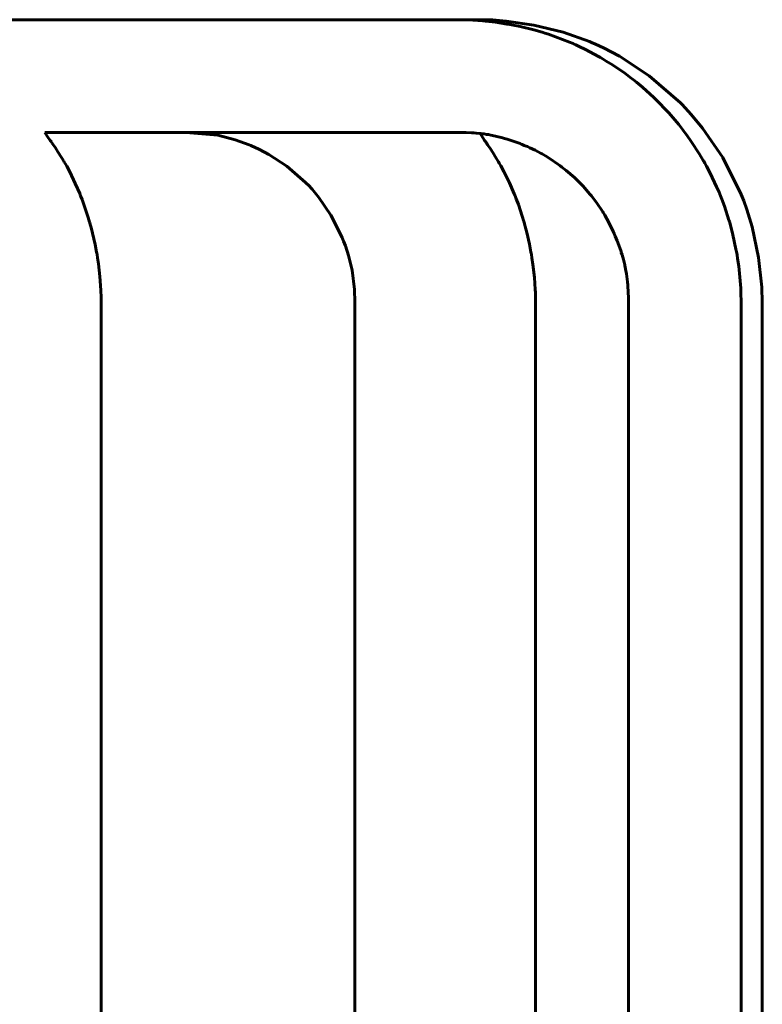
# Model space of a CAD drawing. Header units: millimetres. Extents: x 0 to 420, y 0 to 594.
# Tile 23 of 23: x 291 to 299, y 470 to 481. Entities that reach past the tile are written whole.
import ezdxf

# ---------------------------------------------------------------- set-up
doc = ezdxf.new("R2010")
doc.units = ezdxf.units.MM
doc.linetypes.add('K5LT_BASIC', pattern=[0])
doc.layers.add('Системный слой', color=7, linetype='Continuous')

# ---------------------------------------------------------------- blocks, each defined once
blk = doc.blocks.new('U155')
at = {"layer": 'Системный слой', "color": 150, "linetype": 'K5LT_BASIC', "lineweight": 60, "true_color": 0x0080ff}
for p, q in [((292.917, 479.329), (293.259, 479.299)), ((293.259, 479.299), (293.445, 479.251)), ((293.445, 479.251), (293.593, 479.197)), ((293.593, 479.197), (293.612, 479.189)), ((293.612, 479.189), (293.625, 479.184)), ((293.625, 479.184), (293.651, 479.172)), ((293.651, 479.172), (293.703, 479.148)), ((293.703, 479.148), (293.804, 479.095)), ((293.804, 479.095), (293.995, 478.97)), ((293.995, 478.97), (294.194, 478.797)), ((294.194, 478.797), (294.204, 478.786)), ((294.204, 478.786), (294.224, 478.766)), ((294.224, 478.766), (294.263, 478.724)), ((294.263, 478.724), (294.336, 478.636)), ((294.336, 478.636), (294.464, 478.448)), ((294.464, 478.448), (294.582, 478.211)), ((294.582, 478.211), (294.588, 478.198)), ((294.588, 478.198), (294.598, 478.172)), ((294.598, 478.172), (294.618, 478.12)), ((294.618, 478.12), (294.651, 478.017)), ((294.651, 478.017), (294.688, 477.862)), ((294.688, 477.862), (294.713, 477.656)), ((294.713, 477.656), (294.717, 477.521)), ((294.717, 477.521), (294.717, 477.504)), ((294.717, 477.504), (294.717, 477.47)), ((294.717, 477.47), (294.717, 477.4)), ((294.717, 477.4), (294.717, 477.254)), ((294.717, 477.254), (294.717, 477.078)), ((294.717, 477.078), (294.717, 476.989)), ((294.717, 476.989), (294.717, 476.944)), ((294.717, 476.944), (294.717, 476.921)), ((294.717, 476.921), (294.717, 476.909)), ((294.717, 476.909), (294.717, 476.895)), ((294.717, 476.895), (294.717, 476.874)), ((294.717, 476.874), (294.717, 476.842)), ((294.717, 476.842), (294.717, 476.794)), ((294.717, 476.794), (294.717, 476.722)), ((294.717, 476.722), (294.717, 476.617)), ((294.717, 476.617), (294.717, 476.461)), ((294.717, 476.461), (294.717, 476.312)), ((294.717, 476.312), (294.717, 476.015)), ((294.717, 476.015), (294.717, 475.421)), ((294.717, 475.421), (294.717, 474.233)), ((294.717, 474.233), (294.717, 471.857)), ((294.717, 471.857), (294.717, 467.105))]:
    blk.add_line(p, q, dxfattribs=at)
blk = doc.blocks.new('U200')
at = {"layer": 'Системный слой', "color": 150, "linetype": 'K5LT_BASIC', "lineweight": 60, "true_color": 0x0080ff}
for p, q in [((291.417, 479.329), (291.451, 479.279)), ((291.451, 479.279), (291.468, 479.255)), ((291.468, 479.255), (291.476, 479.242)), ((291.476, 479.242), (291.481, 479.234)), ((291.481, 479.234), (291.487, 479.227)), ((291.487, 479.227), (291.492, 479.219)), ((291.492, 479.219), (291.5, 479.207)), ((291.5, 479.207), (291.512, 479.19)), ((291.512, 479.19), (291.53, 479.163)), ((291.53, 479.163), (291.556, 479.123)), ((291.556, 479.123), (291.595, 479.063)), ((291.595, 479.063), (291.62, 479.021)), ((291.62, 479.021), (291.625, 479.012)), ((291.625, 479.012), (291.633, 478.998)), ((291.633, 478.998), (291.65, 478.968)), ((291.65, 478.968), (291.682, 478.908)), ((291.682, 478.908), (291.741, 478.786)), ((291.741, 478.786), (291.792, 478.67)), ((291.792, 478.67), (291.795, 478.661)), ((291.795, 478.661), (291.802, 478.646)), ((291.802, 478.646), (291.814, 478.615)), ((291.814, 478.615), (291.837, 478.552)), ((291.837, 478.552), (291.879, 478.424)), ((291.879, 478.424), (291.894, 478.374)), ((291.894, 478.374), (291.896, 478.365)), ((291.896, 478.365), (291.901, 478.349)), ((291.901, 478.349), (291.909, 478.318)), ((291.909, 478.318), (291.925, 478.257)), ((291.925, 478.257), (291.952, 478.135)), ((291.952, 478.135), (291.968, 478.053)), ((291.968, 478.053), (291.97, 478.044)), ((291.97, 478.044), (291.973, 478.028)), ((291.973, 478.028), (291.978, 477.995)), ((291.978, 477.995), (291.988, 477.928)), ((291.988, 477.928), (292.004, 477.793)), ((292.004, 477.793), (292.014, 477.65)), ((292.014, 477.65), (292.015, 477.64)), ((292.015, 477.64), (292.015, 477.625)), ((292.015, 477.625), (292.016, 477.594)), ((292.016, 477.594), (292.017, 477.531)), ((292.017, 477.531), (292.017, 477.513)), ((292.017, 477.513), (292.017, 477.503)), ((292.017, 477.503), (292.017, 477.49)), ((292.017, 477.49), (292.017, 477.463)), ((292.017, 477.463), (292.017, 477.41)), ((292.017, 477.41), (292.017, 477.306)), ((292.017, 477.306), (292.017, 477.291)), ((292.017, 477.291), (292.017, 477.281)), ((292.017, 477.281), (292.017, 477.269)), ((292.017, 477.269), (292.017, 477.243)), ((292.017, 477.243), (292.017, 477.193)), ((292.017, 477.193), (292.017, 477.162)), ((292.017, 477.162), (292.017, 477.153)), ((292.017, 477.153), (292.017, 477.142)), ((292.017, 477.142), (292.017, 477.12)), ((292.017, 477.12), (292.017, 477.082)), ((292.017, 477.082), (292.017, 477.073)), ((292.017, 477.073), (292.017, 477.063)), ((292.017, 477.063), (292.017, 477.055)), ((292.017, 477.055), (292.017, 477.046)), ((292.017, 477.046), (292.017, 477.037)), ((292.017, 477.037), (292.017, 477.029)), ((292.017, 477.029), (292.017, 477.02)), ((292.017, 477.02), (292.017, 477.011)), ((292.017, 477.011), (292.017, 476.999)), ((292.017, 476.999), (292.017, 476.975)), ((292.017, 476.975), (292.017, 476.926)), ((292.017, 476.926), (292.017, 476.917)), ((292.017, 476.917), (292.017, 476.908)), ((292.017, 476.908), (292.017, 476.895)), ((292.017, 476.895), (292.017, 476.867)), ((292.017, 476.867), (292.017, 476.839)), ((292.017, 476.839), (292.017, 476.83)), ((292.017, 476.83), (292.017, 476.821)), ((292.017, 476.821), (292.017, 476.811)), ((292.017, 476.811), (292.017, 476.802)), ((292.017, 476.802), (292.017, 476.793)), ((292.017, 476.793), (292.017, 476.784)), ((292.017, 476.784), (292.017, 476.769)), ((292.017, 476.769), (292.017, 476.757)), ((292.017, 476.757), (292.017, 476.747)), ((292.017, 476.747), (292.017, 476.737)), ((292.017, 476.737), (292.017, 476.715)), ((292.017, 476.715), (292.017, 476.675)), ((292.017, 476.675), (292.017, 476.666)), ((292.017, 476.666), (292.017, 476.654)), ((292.017, 476.654), (292.017, 476.629)), ((292.017, 476.629), (292.017, 476.58)), ((292.017, 476.58), (292.017, 476.511)), ((292.017, 476.511), (292.017, 476.502)), ((292.017, 476.502), (292.017, 476.487)), ((292.017, 476.487), (292.017, 476.457)), ((292.017, 476.457), (292.017, 476.398)), ((292.017, 476.398), (292.017, 476.28)), ((292.017, 476.28), (292.017, 476.184)), ((292.017, 476.184), (292.017, 476.123)), ((292.017, 476.123), (292.017, 476.001)), ((292.017, 476.001), (292.017, 475.939)), ((292.017, 475.939), (292.017, 475.929)), ((292.017, 475.929), (292.017, 475.916)), ((292.017, 475.916), (292.017, 475.89)), ((292.017, 475.89), (292.017, 475.837)), ((292.017, 475.837), (292.017, 475.739)), ((292.017, 475.739), (292.017, 475.73)), ((292.017, 475.73), (292.017, 475.714)), ((292.017, 475.714), (292.017, 475.682)), ((292.017, 475.682), (292.017, 475.619)), ((292.017, 475.619), (292.017, 475.504)), ((292.017, 475.504), (292.017, 475.447)), ((292.017, 475.447), (292.017, 475.375)), ((292.017, 475.375), (292.017, 475.221)), ((292.017, 475.221), (292.017, 474.894)), ((292.017, 474.894), (292.017, 474.241)), ((292.017, 474.241), (292.017, 472.935)), ((292.017, 472.935), (292.017, 470.321)), ((292.017, 470.321), (292.017, 465.093))]:
    blk.add_line(p, q, dxfattribs=at)
blk = doc.blocks.new('U213')
at = {"layer": 'Системный слой', "color": 150, "linetype": 'K5LT_BASIC', "lineweight": 60, "true_color": 0x0080ff}
for p, q in [((292.677, 480.529), (293.642, 480.529)), ((296.051, 479.317), (296.083, 479.269)), ((296.083, 479.269), (296.1, 479.244)), ((296.1, 479.244), (296.108, 479.232)), ((296.108, 479.232), (296.113, 479.224)), ((296.113, 479.224), (296.119, 479.217)), ((296.119, 479.217), (296.124, 479.209)), ((296.124, 479.209), (296.132, 479.198)), ((296.132, 479.198), (296.144, 479.18)), ((296.144, 479.18), (296.161, 479.154)), ((296.161, 479.154), (296.187, 479.115)), ((296.187, 479.115), (296.224, 479.056)), ((296.224, 479.056), (296.242, 479.025)), ((296.242, 479.025), (296.247, 479.017)), ((296.247, 479.017), (296.255, 479.002)), ((296.255, 479.002), (296.272, 478.973)), ((296.272, 478.973), (296.304, 478.913)), ((296.304, 478.913), (296.363, 478.792)), ((296.363, 478.792), (296.415, 478.675)), ((296.415, 478.675), (296.418, 478.667)), ((296.418, 478.667), (296.424, 478.652)), ((296.424, 478.652), (296.436, 478.621)), ((296.436, 478.621), (296.459, 478.56)), ((296.459, 478.56), (296.5, 478.436)), ((296.5, 478.436), (296.517, 478.38)), ((296.517, 478.38), (296.519, 478.372)), ((296.519, 478.372), (296.524, 478.356)), ((296.524, 478.356), (296.532, 478.326)), ((296.532, 478.326), (296.548, 478.264)), ((296.548, 478.264), (296.577, 478.138)), ((296.577, 478.138), (296.593, 478.053)), ((296.593, 478.053), (296.595, 478.044)), ((296.595, 478.044), (296.598, 478.027)), ((296.598, 478.027), (296.603, 477.993)), ((296.603, 477.993), (296.614, 477.924)), ((296.614, 477.924), (296.63, 477.785)), ((296.63, 477.785), (296.639, 477.657)), ((296.639, 477.657), (296.639, 477.648)), ((296.639, 477.648), (296.64, 477.633)), ((296.64, 477.633), (296.641, 477.603)), ((296.641, 477.603), (296.642, 477.543)), ((296.642, 477.543), (296.642, 477.512)), ((296.642, 477.512), (296.642, 477.503)), ((296.642, 477.503), (296.642, 477.49)), ((296.642, 477.49), (296.642, 477.464)), ((296.642, 477.464), (296.642, 477.412)), ((296.642, 477.412), (296.642, 477.311)), ((296.642, 477.311), (296.642, 477.284)), ((296.642, 477.284), (296.642, 477.275)), ((296.642, 477.275), (296.642, 477.262)), ((296.642, 477.262), (296.642, 477.235)), ((296.642, 477.235), (296.642, 477.182)), ((296.642, 477.182), (296.642, 477.156)), ((296.642, 477.156), (296.642, 477.143)), ((296.642, 477.143), (296.642, 477.135)), ((296.642, 477.135), (296.642, 477.121)), ((296.642, 477.121), (296.642, 477.111)), ((296.642, 477.111), (296.642, 477.096)), ((296.642, 477.096), (296.642, 477.074)), ((296.642, 477.074), (296.642, 477.042)), ((296.642, 477.042), (296.642, 477.033)), ((296.642, 477.033), (296.642, 477.019)), ((296.642, 477.019), (296.642, 476.99)), ((296.642, 476.99), (296.642, 476.931)), ((296.642, 476.931), (296.642, 476.831)), ((296.642, 476.831), (296.642, 476.729)), ((296.642, 476.729), (296.642, 476.72)), ((296.642, 476.72), (296.642, 476.706)), ((296.642, 476.706), (296.642, 476.679)), ((296.642, 476.679), (296.642, 476.631)), ((296.642, 476.631), (296.642, 476.622)), ((296.642, 476.622), (296.642, 476.611)), ((296.642, 476.611), (296.642, 476.602)), ((296.642, 476.602), (296.642, 476.592)), ((296.642, 476.592), (296.642, 476.582)), ((296.642, 476.582), (296.642, 476.573)), ((296.642, 476.573), (296.642, 476.562)), ((296.642, 476.562), (296.642, 476.551)), ((296.642, 476.551), (296.642, 476.541)), ((296.642, 476.541), (296.642, 476.53)), ((296.642, 476.53), (296.642, 476.509)), ((296.642, 476.509), (296.642, 476.49)), ((296.642, 476.49), (296.642, 476.48)), ((296.642, 476.48), (296.642, 476.468)), ((296.642, 476.468), (296.642, 476.445)), ((296.642, 476.445), (296.642, 476.398)), ((296.642, 476.398), (296.642, 476.368)), ((296.642, 476.368), (296.642, 476.358)), ((296.642, 476.358), (296.642, 476.344)), ((296.642, 476.344), (296.642, 476.317)), ((296.642, 476.317), (296.642, 476.262)), ((296.642, 476.262), (296.642, 476.214)), ((296.642, 476.214), (296.642, 476.154)), ((296.642, 476.154), (296.642, 476.059)), ((296.642, 476.059), (296.642, 476)), ((296.642, 476), (296.642, 475.911)), ((296.642, 475.911), (296.642, 475.795)), ((296.642, 475.795), (296.642, 475.785)), ((296.642, 475.785), (296.642, 475.771)), ((296.642, 475.771), (296.642, 475.742)), ((296.642, 475.742), (296.642, 475.685)), ((296.642, 475.685), (296.642, 475.676)), ((296.642, 475.676), (296.642, 475.666)), ((296.642, 475.666), (296.642, 475.654)), ((296.642, 475.654), (296.642, 475.645)), ((296.642, 475.645), (296.642, 475.634)), ((296.642, 475.634), (296.642, 475.625)), ((296.642, 475.625), (296.642, 475.615)), ((296.642, 475.615), (296.642, 475.604)), ((296.642, 475.604), (296.642, 475.587)), ((296.642, 475.587), (296.642, 475.578)), ((296.642, 475.578), (296.642, 475.568)), ((296.642, 475.568), (296.642, 475.556)), ((296.642, 475.556), (296.642, 475.532)), ((296.642, 475.532), (296.642, 475.483)), ((296.642, 475.483), (296.642, 475.386)), ((296.642, 475.386), (296.642, 475.192)), ((296.642, 475.192), (296.642, 474.804)), ((296.642, 474.804), (296.642, 474.03)), ((296.642, 474.03), (296.642, 472.486)), ((296.642, 472.486), (296.642, 469.392))]:
    blk.add_line(p, q, dxfattribs=at)
blk = doc.blocks.new('U224')
at = {"layer": 'Системный слой', "color": 150, "linetype": 'K5LT_BASIC', "lineweight": 60, "true_color": 0x0080ff}
for p, q in [((295.519, 480.529), (295.582, 480.529)), ((295.582, 480.529), (295.679, 480.529)), ((295.679, 480.529), (295.828, 480.529)), ((295.828, 480.529), (296.067, 480.529)), ((296.067, 480.529), (296.083, 480.529)), ((296.083, 480.529), (296.117, 480.528)), ((296.117, 480.528), (296.186, 480.526)), ((296.186, 480.526), (296.328, 480.515)), ((296.328, 480.515), (296.622, 480.472)), ((296.622, 480.472), (296.936, 480.395)), ((296.936, 480.395), (297.215, 480.296)), ((297.215, 480.296), (297.237, 480.287)), ((297.237, 480.287), (297.28, 480.268)), ((297.28, 480.268), (297.366, 480.228)), ((297.366, 480.228), (297.534, 480.139)), ((297.534, 480.139), (297.851, 479.932)), ((297.851, 479.932), (298.186, 479.642)), ((298.186, 479.642), (298.202, 479.625)), ((298.202, 479.625), (298.235, 479.591)), ((298.235, 479.591), (298.299, 479.521)), ((298.299, 479.521), (298.42, 479.375)), ((298.42, 479.375), (298.634, 479.062)), ((298.634, 479.062), (298.832, 478.666)), ((298.832, 478.666), (298.841, 478.644)), ((298.841, 478.644), (298.858, 478.599)), ((298.858, 478.599), (298.891, 478.508)), ((298.891, 478.508), (298.947, 478.322)), ((298.947, 478.322), (299.016, 477.997)), ((299.016, 477.997), (299.051, 477.68)), ((299.051, 477.68), (299.056, 477.518)), ((299.056, 477.518), (299.056, 477.497)), ((299.056, 477.497), (299.056, 477.456)), ((299.056, 477.456), (299.056, 477.375)), ((299.056, 477.375), (299.056, 477.22)), ((299.056, 477.22), (299.056, 477.049)), ((299.056, 477.049), (299.056, 476.966)), ((299.056, 476.966), (299.056, 476.924)), ((299.056, 476.924), (299.056, 476.904)), ((299.056, 476.904), (299.056, 476.891)), ((299.056, 476.891), (299.056, 476.877)), ((299.056, 476.877), (299.056, 476.857)), ((299.056, 476.857), (299.056, 476.825)), ((299.056, 476.825), (299.056, 476.778)), ((299.056, 476.778), (299.056, 476.707)), ((299.056, 476.707), (299.056, 476.598)), ((299.056, 476.598), (299.056, 476.586)), ((299.056, 476.586), (299.056, 476.562)), ((299.056, 476.562), (299.056, 476.515)), ((299.056, 476.515), (299.056, 476.42)), ((299.056, 476.42), (299.056, 476.231)), ((299.056, 476.231), (299.056, 475.854)), ((299.056, 475.854), (299.056, 475.098)), ((299.056, 475.098), (299.056, 473.587)), ((299.056, 473.587), (299.056, 470.564)), ((299.056, 470.564), (299.056, 464.518))]:
    blk.add_line(p, q, dxfattribs=at)
blk = doc.blocks.new('U238')
at = {"layer": 'Системный слой', "color": 150, "linetype": 'K5LT_BASIC', "lineweight": 60, "true_color": 0x0080ff}
for p, q in [((284.195, 480.529), (294.726, 480.529)), ((294.726, 480.529), (294.76, 480.529)), ((294.76, 480.529), (294.777, 480.529)), ((294.777, 480.529), (294.797, 480.529)), ((294.797, 480.529), (294.815, 480.529)), ((294.815, 480.529), (294.832, 480.529)), ((294.832, 480.529), (294.856, 480.529)), ((294.856, 480.529), (294.893, 480.529)), ((294.893, 480.529), (294.948, 480.529)), ((294.948, 480.529), (294.972, 480.529)), ((294.972, 480.529), (294.984, 480.529)), ((294.984, 480.529), (295, 480.529)), ((295, 480.529), (295.032, 480.529)), ((295.032, 480.529), (295.061, 480.529)), ((295.061, 480.529), (295.073, 480.529)), ((295.073, 480.529), (295.086, 480.529)), ((295.086, 480.529), (295.098, 480.529)), ((295.098, 480.529), (295.11, 480.529)), ((295.11, 480.529), (295.122, 480.529)), ((295.122, 480.529), (295.139, 480.529)), ((295.139, 480.529), (295.151, 480.529)), ((295.151, 480.529), (295.163, 480.529)), ((295.163, 480.529), (295.177, 480.529)), ((295.177, 480.529), (295.204, 480.529)), ((295.204, 480.529), (295.238, 480.529)), ((295.238, 480.529), (295.25, 480.529)), ((295.25, 480.529), (295.265, 480.529)), ((295.265, 480.529), (295.294, 480.529)), ((295.294, 480.529), (295.324, 480.529)), ((295.324, 480.529), (295.34, 480.529)), ((295.34, 480.529), (295.358, 480.529)), ((295.358, 480.529), (295.384, 480.529)), ((295.384, 480.529), (295.403, 480.529)), ((295.403, 480.529), (295.415, 480.529)), ((295.415, 480.529), (295.426, 480.529)), ((295.426, 480.529), (295.438, 480.529)), ((295.438, 480.529), (295.45, 480.529)), ((295.45, 480.529), (295.462, 480.529)), ((295.462, 480.529), (295.478, 480.529)), ((295.478, 480.529), (295.502, 480.529)), ((295.502, 480.529), (295.521, 480.529)), ((295.521, 480.529), (295.533, 480.529)), ((295.533, 480.529), (295.548, 480.529)), ((295.548, 480.529), (295.56, 480.529)), ((295.56, 480.529), (295.572, 480.529)), ((295.572, 480.529), (295.584, 480.529)), ((295.584, 480.529), (295.6, 480.529)), ((295.6, 480.529), (295.624, 480.529)), ((295.624, 480.529), (295.661, 480.529)), ((295.661, 480.529), (295.715, 480.529)), ((295.715, 480.529), (295.76, 480.529)), ((295.76, 480.529), (295.773, 480.529)), ((295.773, 480.529), (295.789, 480.529)), ((295.789, 480.529), (295.822, 480.529)), ((295.822, 480.529), (295.845, 480.529)), ((295.845, 480.529), (295.858, 480.529)), ((295.858, 480.529), (295.874, 480.529)), ((295.874, 480.529), (295.907, 480.528)), ((295.907, 480.528), (295.973, 480.525)), ((295.973, 480.525), (296.078, 480.517)), ((296.078, 480.517), (296.091, 480.516)), ((296.091, 480.516), (296.109, 480.514)), ((296.109, 480.514), (296.144, 480.511)), ((296.144, 480.511), (296.215, 480.502)), ((296.215, 480.502), (296.336, 480.483)), ((296.336, 480.483), (296.348, 480.481)), ((296.348, 480.481), (296.367, 480.478)), ((296.367, 480.478), (296.404, 480.471)), ((296.404, 480.471), (296.478, 480.455)), ((296.478, 480.455), (296.623, 480.42)), ((296.623, 480.42), (296.711, 480.395)), ((296.711, 480.395), (296.722, 480.392)), ((296.722, 480.392), (296.741, 480.386)), ((296.741, 480.386), (296.779, 480.374)), ((296.779, 480.374), (296.854, 480.348)), ((296.854, 480.348), (297.003, 480.291)), ((297.003, 480.291), (297.042, 480.274)), ((297.042, 480.274), (297.053, 480.269)), ((297.053, 480.269), (297.071, 480.261)), ((297.071, 480.261), (297.106, 480.245)), ((297.106, 480.245), (297.175, 480.211)), ((297.175, 480.211), (297.311, 480.138)), ((297.311, 480.138), (297.334, 480.125)), ((297.334, 480.125), (297.344, 480.119)), ((297.344, 480.119), (297.361, 480.109)), ((297.361, 480.109), (297.395, 480.089)), ((297.395, 480.089), (297.462, 480.047)), ((297.462, 480.047), (297.592, 479.958)), ((297.592, 479.958), (297.659, 479.907)), ((297.659, 479.907), (297.669, 479.9)), ((297.669, 479.9), (297.685, 479.887)), ((297.685, 479.887), (297.717, 479.862)), ((297.717, 479.862), (297.78, 479.81)), ((297.78, 479.81), (297.901, 479.7)), ((297.901, 479.7), (297.954, 479.648)), ((297.954, 479.648), (297.963, 479.639)), ((297.963, 479.639), (297.977, 479.625)), ((297.977, 479.625), (298.005, 479.595)), ((298.005, 479.595), (298.061, 479.536)), ((298.061, 479.536), (298.166, 479.412)), ((298.166, 479.412), (298.209, 479.357)), ((298.209, 479.357), (298.217, 479.347)), ((298.217, 479.347), (298.229, 479.331)), ((298.229, 479.331), (298.253, 479.298)), ((298.253, 479.298), (298.3, 479.232)), ((298.3, 479.232), (298.389, 479.096)), ((298.389, 479.096), (298.427, 479.031)), ((298.427, 479.031), (298.433, 479.021)), ((298.433, 479.021), (298.443, 479.003)), ((298.443, 479.003), (298.463, 478.968)), ((298.463, 478.968), (298.501, 478.896)), ((298.501, 478.896), (298.57, 478.751)), ((298.57, 478.751), (298.6, 478.684)), ((298.6, 478.684), (298.604, 478.672)), ((298.604, 478.672), (298.611, 478.655)), ((298.611, 478.655), (298.626, 478.619)), ((298.626, 478.619), (298.653, 478.545)), ((298.653, 478.545), (298.701, 478.395)), ((298.701, 478.395), (298.705, 478.381)), ((298.705, 478.381), (298.709, 478.369)), ((298.709, 478.369), (298.714, 478.35)), ((298.714, 478.35), (298.724, 478.312)), ((298.724, 478.312), (298.743, 478.237)), ((298.743, 478.237), (298.775, 478.087)), ((298.775, 478.087), (298.781, 478.056)), ((298.781, 478.056), (298.783, 478.044)), ((298.783, 478.044), (298.787, 478.024)), ((298.787, 478.024), (298.793, 477.985)), ((298.793, 477.985), (298.805, 477.906)), ((298.805, 477.906), (298.821, 477.75)), ((298.821, 477.75), (298.827, 477.671)), ((298.827, 477.671), (298.827, 477.659)), ((298.827, 477.659), (298.828, 477.641)), ((298.828, 477.641), (298.829, 477.606)), ((298.829, 477.606), (298.831, 477.536)), ((298.831, 477.536), (298.831, 477.514)), ((298.831, 477.514), (298.831, 477.502)), ((298.831, 477.502), (298.831, 477.486)), ((298.831, 477.486), (298.831, 477.454)), ((298.831, 477.454), (298.831, 477.392)), ((298.831, 477.392), (298.831, 477.321)), ((298.831, 477.321), (298.831, 477.288)), ((298.831, 477.288), (298.831, 477.277)), ((298.831, 477.277), (298.831, 477.262)), ((298.831, 477.262), (298.831, 477.24)), ((298.831, 477.24), (298.831, 477.229)), ((298.831, 477.229), (298.831, 477.205)), ((298.831, 477.205), (298.831, 477.194)), ((298.831, 477.194), (298.831, 477.179)), ((298.831, 477.179), (298.831, 477.158)), ((298.831, 477.158), (298.831, 477.146)), ((298.831, 477.146), (298.831, 477.132)), ((298.831, 477.132), (298.831, 477.104)), ((298.831, 477.104), (298.831, 477.073)), ((298.831, 477.073), (298.831, 477.061)), ((298.831, 477.061), (298.831, 477.049)), ((298.831, 477.049), (298.831, 477.038)), ((298.831, 477.038), (298.831, 477.026)), ((298.831, 477.026), (298.831, 477.014)), ((298.831, 477.014), (298.831, 476.998)), ((298.831, 476.998), (298.831, 476.967)), ((298.831, 476.967), (298.831, 476.927)), ((298.831, 476.927), (298.831, 476.915)), ((298.831, 476.915), (298.831, 476.9)), ((298.831, 476.9), (298.831, 476.872)), ((298.831, 476.872), (298.831, 476.839)), ((298.831, 476.839), (298.831, 476.827)), ((298.831, 476.827), (298.831, 476.814)), ((298.831, 476.814), (298.831, 476.801)), ((298.831, 476.801), (298.831, 476.789)), ((298.831, 476.789), (298.831, 476.776)), ((298.831, 476.776), (298.831, 476.757)), ((298.831, 476.757), (298.831, 476.745)), ((298.831, 476.745), (298.831, 476.732)), ((298.831, 476.732), (298.831, 476.714)), ((298.831, 476.714), (298.831, 476.677)), ((298.831, 476.677), (298.831, 476.66)), ((298.831, 476.66), (298.831, 476.647)), ((298.831, 476.647), (298.831, 476.632)), ((298.831, 476.632), (298.831, 476.603)), ((298.831, 476.603), (298.831, 476.59)), ((298.831, 476.59), (298.831, 476.577)), ((298.831, 476.577), (298.831, 476.558)), ((298.831, 476.558), (298.831, 476.521)), ((298.831, 476.521), (298.831, 476.478)), ((298.831, 476.478), (298.831, 476.415)), ((298.831, 476.415), (298.831, 476.354)), ((298.831, 476.354), (298.831, 476.31)), ((298.831, 476.31), (298.831, 476.244)), ((298.831, 476.244), (298.831, 476.231)), ((298.831, 476.231), (298.831, 476.218)), ((298.831, 476.218), (298.831, 476.2)), ((298.831, 476.2), (298.831, 476.163)), ((298.831, 476.163), (298.831, 476.139)), ((298.831, 476.139), (298.831, 476.126)), ((298.831, 476.126), (298.831, 476.114)), ((298.831, 476.114), (298.831, 476.101)), ((298.831, 476.101), (298.831, 476.088)), ((298.831, 476.088), (298.831, 476.076)), ((298.831, 476.076), (298.831, 476.059)), ((298.831, 476.059), (298.831, 476.044)), ((298.831, 476.044), (298.831, 476.031)), ((298.831, 476.031), (298.831, 476.017)), ((298.831, 476.017), (298.831, 475.989)), ((298.831, 475.989), (298.831, 475.949)), ((298.831, 475.949), (298.831, 475.937)), ((298.831, 475.937), (298.831, 475.922)), ((298.831, 475.922), (298.831, 475.891)), ((298.831, 475.891), (298.831, 475.849)), ((298.831, 475.849), (298.831, 475.828)), ((298.831, 475.828), (298.831, 475.815)), ((298.831, 475.815), (298.831, 475.782)), ((298.831, 475.782), (298.831, 475.765)), ((298.831, 475.765), (298.831, 475.69)), ((298.831, 475.69), (298.831, 475.612)), ((298.831, 475.612), (298.831, 475.458)), ((298.831, 475.458), (298.831, 475.149)), ((298.831, 475.149), (298.831, 474.532)), ((298.831, 474.532), (298.831, 473.299)), ((298.831, 473.299), (298.831, 470.831)), ((298.831, 470.831), (298.831, 465.895))]:
    blk.add_line(p, q, dxfattribs=at)
blk = doc.blocks.new('U241')
at = {"layer": 'Системный слой', "color": 150, "linetype": 'K5LT_BASIC', "lineweight": 60, "true_color": 0x0080ff}
for p, q in [((291.417, 479.329), (294.313, 479.329)), ((294.313, 479.329), (294.323, 479.329)), ((294.323, 479.329), (294.332, 479.329)), ((294.332, 479.329), (294.344, 479.329)), ((294.344, 479.329), (294.354, 479.329)), ((294.354, 479.329), (294.363, 479.329)), ((294.363, 479.329), (294.379, 479.329)), ((294.379, 479.329), (294.403, 479.329)), ((294.403, 479.329), (294.413, 479.329)), ((294.413, 479.329), (294.425, 479.329)), ((294.425, 479.329), (294.449, 479.329)), ((294.449, 479.329), (294.496, 479.329)), ((294.496, 479.329), (294.512, 479.329)), ((294.512, 479.329), (294.522, 479.329)), ((294.522, 479.329), (294.535, 479.329)), ((294.535, 479.329), (294.562, 479.329)), ((294.562, 479.329), (294.616, 479.329)), ((294.616, 479.329), (294.687, 479.329)), ((294.687, 479.329), (294.805, 479.329)), ((294.805, 479.329), (294.875, 479.329)), ((294.875, 479.329), (294.971, 479.329)), ((294.971, 479.329), (294.981, 479.329)), ((294.981, 479.329), (294.995, 479.329)), ((294.995, 479.329), (295.022, 479.329)), ((295.022, 479.329), (295.062, 479.329)), ((295.062, 479.329), (295.072, 479.329)), ((295.072, 479.329), (295.082, 479.329)), ((295.082, 479.329), (295.092, 479.329)), ((295.092, 479.329), (295.102, 479.329)), ((295.102, 479.329), (295.112, 479.329)), ((295.112, 479.329), (295.122, 479.329)), ((295.122, 479.329), (295.138, 479.329)), ((295.138, 479.329), (295.152, 479.329)), ((295.152, 479.329), (295.162, 479.329)), ((295.162, 479.329), (295.173, 479.329)), ((295.173, 479.329), (295.197, 479.329)), ((295.197, 479.329), (295.242, 479.329)), ((295.242, 479.329), (295.253, 479.329)), ((295.253, 479.329), (295.265, 479.329)), ((295.265, 479.329), (295.276, 479.329)), ((295.276, 479.329), (295.286, 479.329)), ((295.286, 479.329), (295.296, 479.329)), ((295.296, 479.329), (295.307, 479.329)), ((295.307, 479.329), (295.318, 479.329)), ((295.318, 479.329), (295.328, 479.329)), ((295.328, 479.329), (295.338, 479.329)), ((295.338, 479.329), (295.349, 479.329)), ((295.349, 479.329), (295.359, 479.329)), ((295.359, 479.329), (295.374, 479.329)), ((295.374, 479.329), (295.396, 479.329)), ((295.396, 479.329), (295.425, 479.329)), ((295.425, 479.329), (295.435, 479.329)), ((295.435, 479.329), (295.448, 479.329)), ((295.448, 479.329), (295.473, 479.329)), ((295.473, 479.329), (295.522, 479.329)), ((295.522, 479.329), (295.549, 479.329)), ((295.549, 479.329), (295.558, 479.329)), ((295.558, 479.329), (295.572, 479.329)), ((295.572, 479.329), (295.599, 479.329)), ((295.599, 479.329), (295.653, 479.329)), ((295.653, 479.329), (295.73, 479.329)), ((295.73, 479.329), (295.768, 479.329)), ((295.768, 479.329), (295.78, 479.329)), ((295.78, 479.329), (295.791, 479.329)), ((295.791, 479.329), (295.802, 479.329)), ((295.802, 479.329), (295.816, 479.329)), ((295.816, 479.329), (295.835, 479.329)), ((295.835, 479.329), (295.863, 479.329)), ((295.863, 479.329), (295.904, 479.328)), ((295.904, 479.328), (295.96, 479.325)), ((295.96, 479.325), (295.97, 479.325)), ((295.97, 479.325), (295.983, 479.324)), ((295.983, 479.324), (296.008, 479.322)), ((296.008, 479.322), (296.051, 479.317)), ((296.051, 479.317), (296.061, 479.316)), ((296.061, 479.316), (296.073, 479.315)), ((296.073, 479.315), (296.096, 479.312)), ((296.096, 479.312), (296.119, 479.308)), ((296.119, 479.308), (296.129, 479.307)), ((296.129, 479.307), (296.142, 479.305)), ((296.142, 479.305), (296.166, 479.3)), ((296.166, 479.3), (296.215, 479.29)), ((296.215, 479.29), (296.29, 479.272)), ((296.29, 479.272), (296.3, 479.269)), ((296.3, 479.269), (296.313, 479.265)), ((296.313, 479.265), (296.339, 479.257)), ((296.339, 479.257), (296.392, 479.24)), ((296.392, 479.24), (296.478, 479.209)), ((296.478, 479.209), (296.487, 479.205)), ((296.487, 479.205), (296.499, 479.2)), ((296.499, 479.2), (296.522, 479.191)), ((296.522, 479.191), (296.532, 479.187)), ((296.532, 479.187), (296.541, 479.183)), ((296.541, 479.183), (296.555, 479.177)), ((296.555, 479.177), (296.582, 479.164)), ((296.582, 479.164), (296.637, 479.138)), ((296.637, 479.138), (296.703, 479.104)), ((296.703, 479.104), (296.711, 479.099)), ((296.711, 479.099), (296.724, 479.092)), ((296.724, 479.092), (296.748, 479.078)), ((296.748, 479.078), (296.796, 479.048)), ((296.796, 479.048), (296.88, 478.991)), ((296.88, 478.991), (296.888, 478.985)), ((296.888, 478.985), (296.9, 478.977)), ((296.9, 478.977), (296.923, 478.959)), ((296.923, 478.959), (296.969, 478.924)), ((296.969, 478.924), (297.056, 478.848)), ((297.056, 478.848), (297.063, 478.841)), ((297.063, 478.841), (297.07, 478.834)), ((297.07, 478.834), (297.082, 478.823)), ((297.082, 478.823), (297.104, 478.801)), ((297.104, 478.801), (297.149, 478.755)), ((297.149, 478.755), (297.221, 478.672)), ((297.221, 478.672), (297.228, 478.664)), ((297.228, 478.664), (297.237, 478.652)), ((297.237, 478.652), (297.255, 478.629)), ((297.255, 478.629), (297.291, 478.582)), ((297.291, 478.582), (297.357, 478.483)), ((297.357, 478.483), (297.362, 478.475)), ((297.362, 478.475), (297.368, 478.465)), ((297.368, 478.465), (297.38, 478.446)), ((297.38, 478.446), (297.402, 478.407)), ((297.402, 478.407), (297.444, 478.328)), ((297.444, 478.328), (297.469, 478.274)), ((297.469, 478.274), (297.473, 478.265)), ((297.473, 478.265), (297.479, 478.252)), ((297.479, 478.252), (297.491, 478.225)), ((297.491, 478.225), (297.512, 478.173)), ((297.512, 478.173), (297.549, 478.07)), ((297.549, 478.07), (297.552, 478.062)), ((297.552, 478.062), (297.555, 478.049)), ((297.555, 478.049), (297.563, 478.025)), ((297.563, 478.025), (297.577, 477.977)), ((297.577, 477.977), (297.591, 477.917)), ((297.591, 477.917), (297.593, 477.909)), ((297.593, 477.909), (297.596, 477.897)), ((297.596, 477.897), (297.6, 477.872)), ((297.6, 477.872), (297.609, 477.823)), ((297.609, 477.823), (297.621, 477.736)), ((297.621, 477.736), (297.621, 477.727)), ((297.621, 477.727), (297.623, 477.714)), ((297.623, 477.714), (297.625, 477.688)), ((297.625, 477.688), (297.628, 477.634)), ((297.628, 477.634), (297.63, 477.561)), ((297.63, 477.561), (297.631, 477.551)), ((297.631, 477.551), (297.631, 477.537)), ((297.631, 477.537), (297.631, 477.509)), ((297.631, 477.509), (297.631, 477.451)), ((297.631, 477.451), (297.631, 477.408)), ((297.631, 477.408), (297.631, 477.396)), ((297.631, 477.396), (297.631, 477.382)), ((297.631, 477.382), (297.631, 477.352)), ((297.631, 477.352), (297.631, 477.291)), ((297.631, 477.291), (297.631, 477.266)), ((297.631, 477.266), (297.631, 477.254)), ((297.631, 477.254), (297.631, 477.237)), ((297.631, 477.237), (297.631, 477.203)), ((297.631, 477.203), (297.631, 477.147)), ((297.631, 477.147), (297.631, 477.119)), ((297.631, 477.119), (297.631, 477.105)), ((297.631, 477.105), (297.631, 477.092)), ((297.631, 477.092), (297.631, 477.08)), ((297.631, 477.08), (297.631, 477.067)), ((297.631, 477.067), (297.631, 477.049)), ((297.631, 477.049), (297.631, 477.022)), ((297.631, 477.022), (297.631, 476.981)), ((297.631, 476.981), (297.631, 476.957)), ((297.631, 476.957), (297.631, 476.944)), ((297.631, 476.944), (297.631, 476.932)), ((297.631, 476.932), (297.631, 476.92)), ((297.631, 476.92), (297.631, 476.903)), ((297.631, 476.903), (297.631, 476.871)), ((297.631, 476.871), (297.631, 476.843)), ((297.631, 476.843), (297.631, 476.832)), ((297.631, 476.832), (297.631, 476.82)), ((297.631, 476.82), (297.631, 476.808)), ((297.631, 476.808), (297.631, 476.796)), ((297.631, 476.796), (297.631, 476.784)), ((297.631, 476.784), (297.631, 476.77)), ((297.631, 476.77), (297.631, 476.757)), ((297.631, 476.757), (297.631, 476.746)), ((297.631, 476.746), (297.631, 476.732)), ((297.631, 476.732), (297.631, 476.706)), ((297.631, 476.706), (297.631, 476.676)), ((297.631, 476.676), (297.631, 476.665)), ((297.631, 476.665), (297.631, 476.65)), ((297.631, 476.65), (297.631, 476.621)), ((297.631, 476.621), (297.631, 476.564)), ((297.631, 476.564), (297.631, 476.515)), ((297.631, 476.515), (297.631, 476.503)), ((297.631, 476.503), (297.631, 476.487)), ((297.631, 476.487), (297.631, 476.453)), ((297.631, 476.453), (297.631, 476.387)), ((297.631, 476.387), (297.631, 476.254)), ((297.631, 476.254), (297.631, 476.2)), ((297.631, 476.2), (297.631, 476.188)), ((297.631, 476.188), (297.631, 476.173)), ((297.631, 476.173), (297.631, 476.141)), ((297.631, 476.141), (297.631, 476.114)), ((297.631, 476.114), (297.631, 476.103)), ((297.631, 476.103), (297.631, 476.09)), ((297.631, 476.09), (297.631, 476.079)), ((297.631, 476.079), (297.631, 476.067)), ((297.631, 476.067), (297.631, 476.044)), ((297.631, 476.044), (297.631, 476.033)), ((297.631, 476.033), (297.631, 476.022)), ((297.631, 476.022), (297.631, 476.003)), ((297.631, 476.003), (297.631, 475.965)), ((297.631, 475.965), (297.631, 475.939)), ((297.631, 475.939), (297.631, 475.927)), ((297.631, 475.927), (297.631, 475.913)), ((297.631, 475.913), (297.631, 475.884)), ((297.631, 475.884), (297.631, 475.826)), ((297.631, 475.826), (297.631, 475.739)), ((297.631, 475.739), (297.631, 475.728)), ((297.631, 475.728), (297.631, 475.711)), ((297.631, 475.711), (297.631, 475.676)), ((297.631, 475.676), (297.631, 475.607)), ((297.631, 475.607), (297.631, 475.469)), ((297.631, 475.469), (297.631, 475.347)), ((297.631, 475.347), (297.631, 475.336)), ((297.631, 475.336), (297.631, 475.316)), ((297.631, 475.316), (297.631, 475.276)), ((297.631, 475.276), (297.631, 475.198)), ((297.631, 475.198), (297.631, 475.041)), ((297.631, 475.041), (297.631, 474.887)), ((297.631, 474.887), (297.631, 474.876)), ((297.631, 474.876), (297.631, 474.859)), ((297.631, 474.859), (297.631, 474.826)), ((297.631, 474.826), (297.631, 474.758)), ((297.631, 474.758), (297.631, 474.747)), ((297.631, 474.747), (297.631, 474.737)), ((297.631, 474.737), (297.631, 474.724)), ((297.631, 474.724), (297.631, 474.712)), ((297.631, 474.712), (297.631, 474.702)), ((297.631, 474.702), (297.631, 474.69)), ((297.631, 474.69), (297.631, 474.677)), ((297.631, 474.677), (297.631, 474.666)), ((297.631, 474.666), (297.631, 474.654)), ((297.631, 474.654), (297.631, 474.631)), ((297.631, 474.631), (297.631, 474.606)), ((297.631, 474.606), (297.631, 474.596)), ((297.631, 474.596), (297.631, 474.583)), ((297.631, 474.583), (297.631, 474.557)), ((297.631, 474.557), (297.631, 474.505)), ((297.631, 474.505), (297.631, 474.465)), ((297.631, 474.465), (297.631, 474.455)), ((297.631, 474.455), (297.631, 474.44)), ((297.631, 474.44), (297.631, 474.41)), ((297.631, 474.41), (297.631, 474.351)), ((297.631, 474.351), (297.631, 474.232)), ((297.631, 474.232), (297.631, 474.185)), ((297.631, 474.185), (297.631, 474.175)), ((297.631, 474.175), (297.631, 474.156)), ((297.631, 474.156), (297.631, 474.118)), ((297.631, 474.118), (297.631, 474.043)), ((297.631, 474.043), (297.631, 473.893)), ((297.631, 473.893), (297.631, 473.63)), ((297.631, 473.63), (297.631, 473.613)), ((297.631, 473.613), (297.631, 473.58)), ((297.631, 473.58), (297.631, 473.512)), ((297.631, 473.512), (297.631, 473.378)), ((297.631, 473.378), (297.631, 473.112)), ((297.631, 473.112), (297.631, 472.588)), ((297.631, 472.588), (297.631, 472.557)), ((297.631, 472.557), (297.631, 472.543)), ((297.631, 472.543), (297.631, 472.516)), ((297.631, 472.516), (297.631, 472.461)), ((297.631, 472.461), (297.631, 472.351)), ((297.631, 472.351), (297.631, 472.286)), ((297.631, 472.286), (297.631, 472.277)), ((297.631, 472.277), (297.631, 472.261)), ((297.631, 472.261), (297.631, 472.229)), ((297.631, 472.229), (297.631, 472.166)), ((297.631, 472.166), (297.631, 472.039)), ((297.631, 472.039), (297.631, 471.963)), ((297.631, 471.963), (297.631, 471.954)), ((297.631, 471.954), (297.631, 471.94)), ((297.631, 471.94), (297.631, 471.912)), ((297.631, 471.912), (297.631, 471.883)), ((297.631, 471.883), (297.631, 471.873)), ((297.631, 471.873), (297.631, 471.862)), ((297.631, 471.862), (297.631, 471.839)), ((297.631, 471.839), (297.631, 471.801)), ((297.631, 471.801), (297.631, 471.792)), ((297.631, 471.792), (297.631, 471.779)), ((297.631, 471.779), (297.631, 471.755)), ((297.631, 471.755), (297.631, 471.705)), ((297.631, 471.705), (297.631, 471.638)), ((297.631, 471.638), (297.631, 471.629)), ((297.631, 471.629), (297.631, 471.614)), ((297.631, 471.614), (297.631, 471.585)), ((297.631, 471.585), (297.631, 471.526)), ((297.631, 471.526), (297.631, 471.408)), ((297.631, 471.408), (297.631, 471.174)), ((297.631, 471.174), (297.631, 470.708)), ((297.631, 470.708), (297.631, 469.781))]:
    blk.add_line(p, q, dxfattribs=at)

msp = doc.modelspace()

# ---------------------------------------------------------------- linework, layer by layer
at = {"layer": 'Системный слой', "color": 150, "linetype": 'K5LT_BASIC', "lineweight": 60, "true_color": 0x0080ff}
msp.add_line((292.1337, 480.5289), (292.9166, 480.5289), dxfattribs=at)

# ---------------------------------------------------------------- block references
at = {"layer": 'Системный слой'}
for name in ['U200', 'U238', 'U213', 'U224', 'U241', 'U155']:
    msp.add_blockref(name, (0, 0), dxfattribs=at)

doc.saveas('drawing.dxf')
